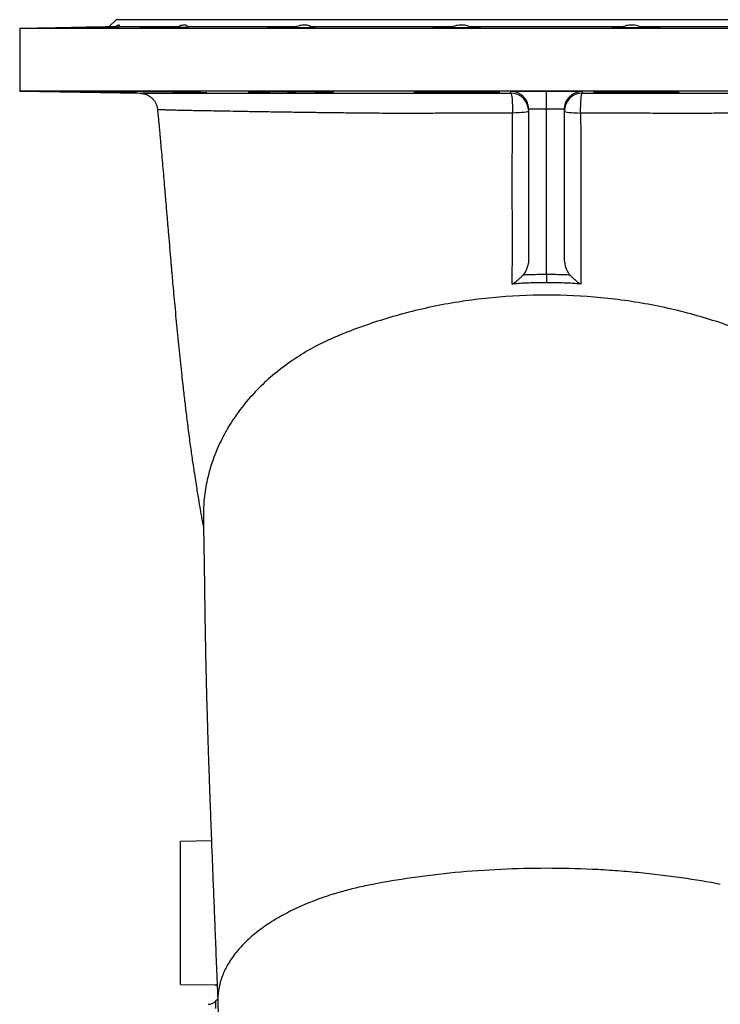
# Model space of a CAD drawing. Header units: millimetres. Extents: x 896 to 16363, y 4675 to 12925.
# Tile 4 of 11: x 1446 to 3407, y 10170 to 12925. Entities that reach past the tile are written whole.
import ezdxf

# ---------------------------------------------------------------- set-up
doc = ezdxf.new("R2010")
doc.units = ezdxf.units.MM
doc.header["$LTSCALE"] = 5

msp = doc.modelspace()

# ---------------------------------------------------------------- linework, layer by layer
at = {"color": 7, "linetype": 'Continuous', "lineweight": 25}
for p, q in [((1715.8, 12925.2), (1695.8, 12905.2)), ((2920.8, 12925.2), (1715.8, 12925.2)), ((4125.8, 12925.2), (2920.8, 12925.2)), ((1695.8, 12905.2), (1445.8, 12900.8)), ((1445.8, 12900.8), (1445.8, 12725.2)), ((2920.8, 12900.8), (1445.8, 12900.8)), ((1714.8, 12905.2), (1695.8, 12905.2)), ((1888.7, 12905.2), (1724.5, 12905.2)), ((1917.6, 12905.1), (1916.3, 12905.2)), ((2219.7, 12905.2), (1916.3, 12905.2)), ((2657.5, 12905.2), (2261.1, 12905.2)), ((3135.4, 12905.2), (2706.3, 12905.2)), ((4395.8, 12900.8), (2920.8, 12900.8)), ((3580.6, 12905.2), (3184.2, 12905.2)), ((1445.8, 12725.2), (1783.8, 12719.3)), ((2920.8, 12725.2), (1445.8, 12725.2)), ((1783.8, 12719.3), (1783.2, 12719.3)), ((4395.8, 12725.2), (2920.8, 12725.2)), ((2870.8, 12257.5), (2870.8, 12674.1)), ((2920.8, 12212.8), (2920.8, 12675)), ((2970.8, 12257.5), (2970.8, 12674.1)), ((1982.7, 10627.5), (1895.8, 10625.9)), ((1895.8, 10225.9), (1895.8, 10625.9)), ((1895.8, 10225.9), (1992, 10224.3)), ((1992, 10224.3), (1992, 10224.3)), ((2000.2, 10184.7), (1994.4, 10178.9))]:
    msp.add_line(p, q, dxfattribs=at)
at = {"color": 8, "linetype": 'Continuous', "lineweight": 25}
for p, q in [((1992, 10224.5), (1998.6, 10225)), ((1994.4, 10178.9), (1994.4, 10158.5))]:
    msp.add_line(p, q, dxfattribs=at)
at = {"color": 7, "linetype": 'Continuous', "lineweight": 25, "flags": 128}
for points in [[(2820.9, 12719.7), (2820.9, 12721.4), (2820.9, 12725)], [(2820.9, 12719.7), (2821.9, 12718.4), (2822.8, 12715), (2823.6, 12709.7), (2824.3, 12702.6), (2824.9, 12694.1), (2825.3, 12684.6), (2825.5, 12674.4), (2825.5, 12664)], [(3016.2, 12664), (3016.2, 12674.4), (3016.4, 12684.6), (3016.8, 12694.1), (3017.3, 12702.6), (3018.1, 12709.7), (3018.9, 12715), (3019.8, 12718.4), (3020.8, 12719.7)], [(3020.8, 12725), (3020.8, 12723.3), (3020.8, 12719.7)], [(2870.8, 12669.7), (2870, 12668.6), (2867.5, 12667.6), (2863.4, 12666.7), (2857.8, 12665.8), (2851, 12665.1), (2843.1, 12664.5), (2834.5, 12664.2), (2825.5, 12664)], [(2970.8, 12669.7), (2971.7, 12668.6), (2974.2, 12667.6), (2978.3, 12666.7), (2983.9, 12665.8), (2990.7, 12665.1), (2998.5, 12664.5), (3007.1, 12664.2), (3016.2, 12664)]]:
    msp.add_lwpolyline(points, dxfattribs=at)
at = {"color": 7, "linetype": 'Continuous', "lineweight": 25}
for centre, radius, start, end in [((2820.8, 12669.7), 50, 0.0044, 89.9182), ((3020.8, 12669.7), 50, 90.0818, 179.9956), ((1973.2, 10200.1), 30, 271, 315)]:
    msp.add_arc(centre, radius, start, end, dxfattribs=at)
for points, knots in [([(1714.8, 12905.2), (1712.6, 12905.2), (1708.2, 12905.1), (1699.7, 12905), (1690.2, 12904.8), (1679.7, 12904.7), (1668.6, 12904.5), (1657.2, 12904.3), (1645.8, 12904.1), (1634.8, 12903.9), (1624.5, 12903.7), (1615, 12903.5), (1606.9, 12903.4), (1600.1, 12903.2), (1595.1, 12903.1), (1591.6, 12903), (1591, 12903), (1590.6, 12903)], [0, 0, 0, 0, 0.066282, 0.132565, 0.19928, 0.265996, 0.33272, 0.399443, 0.466175, 0.532907, 0.599642, 0.666377, 0.733108, 0.79984, 0.866563, 0.933286, 1, 1, 1, 1]), ([(1590.8, 12903), (1590.8, 12902.9), (1590.9, 12902.9), (1593.3, 12902.9), (1597.5, 12903), (1603.5, 12903), (1611, 12903.1), (1619.9, 12903.2), (1629.8, 12903.4), (1640.6, 12903.6), (1651.8, 12903.7), (1663.2, 12903.9), (1674.5, 12904.1), (1685.3, 12904.3), (1695.4, 12904.5), (1704.3, 12904.7), (1712, 12904.9), (1718.1, 12905), (1722.3, 12905.1), (1723.8, 12905.2), (1724.5, 12905.2)], [0, 0, 0, 0, 0.043557, 0.10052, 0.157482, 0.214443, 0.271405, 0.32837, 0.385335, 0.442306, 0.499279, 0.556259, 0.613239, 0.670224, 0.727209, 0.784194, 0.84118, 0.89816, 0.95514, 1, 1, 1, 1]), ([(1724.5, 12905.2), (1725.1, 12906.9), (1726.3, 12910.3), (1723.2, 12910.5), (1718.4, 12907.8), (1715.3, 12905.6), (1714.8, 12905.2)], [0, 0, 0, 0, 0.317764, 0.6368, 0.939006, 1, 1, 1, 1]), ([(1782.9, 12903.1), (1782.9, 12903.1), (1782.6, 12903.1), (1783.8, 12903), (1786.7, 12903), (1791.5, 12902.9), (1798, 12902.9), (1806, 12903), (1815.3, 12903), (1825.5, 12903.1), (1836.5, 12903.2), (1847.8, 12903.4), (1859.2, 12903.6), (1870.4, 12903.7), (1881, 12903.9), (1890.7, 12904.1), (1899.3, 12904.3), (1906.5, 12904.5), (1912.1, 12904.7), (1915.8, 12904.9), (1917.7, 12905), (1917.6, 12905.1), (1917.6, 12905.1)], [0, 0, 0, 0, 0.004944, 0.058641, 0.11233, 0.16602, 0.219705, 0.273389, 0.327072, 0.380756, 0.434443, 0.488129, 0.541823, 0.595516, 0.649217, 0.702918, 0.756624, 0.81033, 0.864036, 0.917742, 0.971443, 1, 1, 1, 1]), ([(1888.7, 12905.2), (1885.5, 12905.2), (1879.1, 12905.1), (1868.3, 12905), (1857.1, 12904.8), (1845.7, 12904.7), (1834.4, 12904.5), (1823.6, 12904.3), (1813.5, 12904.1), (1804.4, 12903.9), (1796.7, 12903.7), (1790.5, 12903.5), (1785.9, 12903.4), (1784.4, 12903.3), (1783.6, 12903.2)], [0, 0, 0, 0, 0.08287, 0.16574, 0.24915, 0.332562, 0.415983, 0.499404, 0.582835, 0.666267, 0.749703, 0.833138, 0.916569, 1, 1, 1, 1]), ([(1916.3, 12905.2), (1914.9, 12906.9), (1912, 12910.3), (1902.8, 12910.5), (1894.3, 12907.8), (1889.5, 12905.6), (1888.7, 12905.2)], [0, 0, 0, 0, 0.317764, 0.636801, 0.939007, 1, 1, 1, 1]), ([(2138.3, 12903.4), (2138.2, 12903.4), (2138, 12903.3), (2139.7, 12903.2), (2143.3, 12903.1), (2148.7, 12903), (2155.7, 12903), (2164.1, 12902.9), (2173.8, 12902.9), (2184.3, 12903), (2195.4, 12903), (2206.8, 12903.1), (2218.1, 12903.2), (2229.2, 12903.4), (2239.5, 12903.6), (2248.9, 12903.7), (2257, 12903.9), (2263.7, 12904.1), (2268.7, 12904.3), (2271.9, 12904.5), (2273.2, 12904.7), (2272.9, 12904.7), (2272.9, 12904.7)], [0, 0, 0, 0, 0.022549, 0.076254, 0.129951, 0.183649, 0.237339, 0.291029, 0.344714, 0.398399, 0.452083, 0.505767, 0.559455, 0.613142, 0.666836, 0.72053, 0.774232, 0.827933, 0.88164, 0.935346, 0.989053, 1, 1, 1, 1]), ([(2219.7, 12905.2), (2216, 12905.2), (2208.6, 12905.1), (2197.2, 12905), (2186, 12904.8), (2175.4, 12904.7), (2165.6, 12904.5), (2157, 12904.3), (2149.7, 12904.1), (2144.1, 12903.9), (2140, 12903.7), (2138.9, 12903.6), (2138.4, 12903.5)], [0, 0, 0, 0, 0.099467, 0.198934, 0.29905, 0.399168, 0.499296, 0.599425, 0.699567, 0.799708, 0.899854, 1, 1, 1, 1]), ([(2261.1, 12905.2), (2257.8, 12906.9), (2251.2, 12910.3), (2237.4, 12910.5), (2226.4, 12907.8), (2220.7, 12905.6), (2219.7, 12905.2)], [0, 0, 0, 0, 0.317765, 0.6368, 0.939007, 1, 1, 1, 1]), ([(2272.4, 12904.9), (2271.7, 12904.9), (2270.3, 12905), (2266.3, 12905.1), (2262.7, 12905.2), (2261.1, 12905.2)], [0, 0, 0, 0, 0.358769, 0.717542, 1, 1, 1, 1]), ([(2657.5, 12905.2), (2653.7, 12905.2), (2646.3, 12905.1), (2635.9, 12905), (2626.5, 12904.8), (2618.3, 12904.7), (2611.6, 12904.5), (2606.6, 12904.3), (2603.2, 12904.1), (2602.5, 12904), (2602.2, 12903.9)], [0, 0, 0, 0, 0.127049, 0.251733, 0.376418, 0.50112, 0.625823, 0.750545, 0.875267, 1, 1, 1, 1]), ([(2602.3, 12903.8), (2602.4, 12903.8), (2602.5, 12903.7), (2604.9, 12903.5), (2609.1, 12903.4), (2615.2, 12903.2), (2622.7, 12903.1), (2631.6, 12903), (2641.6, 12903), (2652.3, 12902.9), (2663.6, 12902.9), (2675, 12903), (2686.3, 12903), (2697.1, 12903.1), (2707.1, 12903.3), (2716.1, 12903.4), (2723.7, 12903.6), (2729.8, 12903.7), (2734.2, 12903.9), (2736.8, 12904.1), (2737, 12904.2), (2737, 12904.3)], [0, 0, 0, 0, 0.041863, 0.095567, 0.149271, 0.20297, 0.256669, 0.310361, 0.364052, 0.417737, 0.471422, 0.525103, 0.578785, 0.632467, 0.68615, 0.739839, 0.793527, 0.847222, 0.900918, 0.95462, 1, 1, 1, 1]), ([(2706.3, 12905.2), (2701.7, 12906.9), (2692.4, 12910.3), (2676, 12910.5), (2664.3, 12907.8), (2658.5, 12905.6), (2657.5, 12905.2)], [0, 0, 0, 0, 0.317764, 0.6368004, 0.9390067, 1, 1, 1, 1]), ([(2737.1, 12904.3), (2736.8, 12904.4), (2736.3, 12904.5), (2733, 12904.7), (2728.1, 12904.9), (2719.9, 12905.1), (2711.6, 12905.1), (2706.3, 12905.2)], [0, 0, 0, 0, 0.173892, 0.347784, 0.521668, 0.695551, 1, 1, 1, 1]), ([(3104.6, 12904.3), (3104.6, 12904.3), (3104.2, 12904.2), (3105.5, 12904.1), (3108.3, 12903.9), (3113.1, 12903.7), (3119.6, 12903.5), (3127.6, 12903.4), (3136.8, 12903.2), (3147, 12903.1), (3158, 12903), (3169.3, 12903), (3180.7, 12902.9), (3191.9, 12902.9), (3202.5, 12903), (3212.2, 12903), (3220.8, 12903.1), (3228, 12903.2), (3233.7, 12903.4), (3237.5, 12903.6), (3239.4, 12903.7), (3239.3, 12903.8), (3239.3, 12903.8)], [0, 0, 0, 0, 0.004039, 0.057743, 0.111448, 0.165154, 0.21886, 0.272564, 0.326267, 0.379964, 0.433661, 0.487351, 0.54104, 0.594724, 0.648409, 0.702092, 0.755775, 0.809462, 0.863148, 0.916841, 0.970535, 1, 1, 1, 1]), ([(3135.4, 12905.2), (3132.3, 12905.2), (3126.2, 12905.1), (3118.5, 12905), (3112.3, 12904.8), (3107.7, 12904.7), (3106.1, 12904.5), (3105.3, 12904.5)], [0, 0, 0, 0, 0.1992138, 0.3984276, 0.5989436, 0.7994599, 1, 1, 1, 1]), ([(3184.2, 12905.2), (3178.9, 12906.9), (3168.4, 12910.3), (3151.9, 12910.5), (3141.2, 12907.8), (3136.2, 12905.6), (3135.4, 12905.2)], [0, 0, 0, 0, 0.317764, 0.6368, 0.939006, 1, 1, 1, 1]), ([(3239.3, 12903.9), (3238.8, 12904), (3237.9, 12904.1), (3234.1, 12904.3), (3228.7, 12904.5), (3221.6, 12904.7), (3213.1, 12904.9), (3203.5, 12905), (3193.7, 12905.1), (3187.1, 12905.2), (3184.2, 12905.2)], [0, 0, 0, 0, 0.128408, 0.256828, 0.385248, 0.513668, 0.642089, 0.770497, 0.898905, 1, 1, 1, 1]), ([(1777.7, 12719.9), (1777.8, 12719.9), (1778.2, 12719.9), (1775.4, 12720), (1769.4, 12720.2), (1760, 12720.4), (1747.7, 12720.7), (1732.9, 12721), (1715.9, 12721.4), (1697.4, 12721.7), (1677.7, 12722.1), (1657.4, 12722.4), (1637.2, 12722.8), (1617.5, 12723.1), (1599.1, 12723.3), (1582.2, 12723.6), (1567.6, 12723.8), (1555.5, 12723.9), (1546.3, 12724), (1540.5, 12724), (1537.9, 12724), (1538.3, 12724), (1538.4, 12724)], [0, 0, 0, 0, 0.018492, 0.072174, 0.125857, 0.17954, 0.233231, 0.286922, 0.340621, 0.394321, 0.448027, 0.501733, 0.555441, 0.609147, 0.66285, 0.716553, 0.770249, 0.823946, 0.877635, 0.931324, 0.98501, 1, 1, 1, 1]), ([(1969.9, 12720.2), (1970, 12720.2), (1970.4, 12720.3), (1967.7, 12720.5), (1961.6, 12720.8), (1952.2, 12721.2), (1939.9, 12721.5), (1925.2, 12721.9), (1908.2, 12722.2), (1889.6, 12722.5), (1869.9, 12722.9), (1849.7, 12723.2), (1829.4, 12723.4), (1809.8, 12723.6), (1791.3, 12723.8), (1774.5, 12723.9), (1759.8, 12724), (1747.7, 12724), (1738.5, 12724), (1732.7, 12723.9), (1730.1, 12723.8), (1730.6, 12723.7), (1730.7, 12723.7)], [0, 0, 0, 0, 0.018433, 0.072117, 0.125809, 0.179502, 0.233203, 0.286904, 0.340611, 0.394317, 0.448024, 0.501731, 0.555433, 0.609135, 0.66283, 0.716525, 0.770214, 0.823902, 0.877587, 0.931272, 0.984957, 1, 1, 1, 1]), ([(1784.1, 12719.4), (1784.3, 12719.4), (1784.9, 12719.4), (1789.5, 12719.4), (1797.9, 12719.4), (1810, 12719.5), (1825.5, 12719.5), (1844.4, 12719.5), (1866.8, 12719.6), (1892.8, 12719.6), (1922.4, 12719.6), (1955.6, 12719.6), (1992.3, 12719.6), (2032.4, 12719.6), (2076, 12719.6), (2123, 12719.6), (2173.2, 12719.6), (2224.9, 12719.6), (2277.4, 12719.6), (2330.6, 12719.6), (2386, 12719.6), (2443.6, 12719.6), (2503.3, 12719.6), (2564.4, 12719.6), (2626.6, 12719.6), (2690.3, 12719.6), (2755.1, 12719.6), (2799, 12719.7), (2820.9, 12719.7)], [0, 0, 0, 0, 0.010138, 0.048273, 0.086436, 0.12457, 0.162682, 0.200825, 0.238936, 0.278219, 0.317536, 0.35682, 0.397128, 0.437471, 0.47778, 0.519413, 0.561083, 0.602716, 0.641334, 0.679981, 0.718599, 0.758308, 0.798052, 0.837777, 0.878085, 0.918389, 0.959196, 1, 1, 1, 1]), ([(1785, 12719.2), (1785.2, 12719.2), (1785.6, 12719.2), (1787.3, 12719.1), (1789.8, 12718.7), (1793.4, 12718.1), (1798, 12716.8), (1803.6, 12714.5), (1809.6, 12711.2), (1815.4, 12706.8), (1820.6, 12701.3), (1825.2, 12694.8), (1828.8, 12687.4), (1831, 12680.4), (1831.4, 12675.8), (1831.6, 12674.1)], [0, 0, 0, 0, 0.0468014, 0.0871838, 0.1254825, 0.1746442, 0.2378989, 0.31862, 0.4141957, 0.505556, 0.6064608, 0.7120768, 0.8204601, 0.930376, 1, 1, 1, 1]), ([(2290.4, 12719.9), (2294.9, 12719.9), (2304, 12720), (2314.2, 12720.1), (2321.4, 12720.4), (2325.4, 12720.6), (2325.9, 12720.9), (2323, 12721.3), (2316.8, 12721.6), (2307.5, 12722), (2295.2, 12722.3), (2280.4, 12722.7), (2263.4, 12723), (2244.8, 12723.3), (2225.1, 12723.5), (2204.9, 12723.7), (2184.7, 12723.9), (2165, 12724), (2146.5, 12724), (2129.7, 12724), (2115.1, 12724), (2103, 12723.9), (2093.8, 12723.7), (2087.9, 12723.5), (2085.3, 12723.3), (2085.8, 12723.2), (2085.9, 12723.1)], [0, 0, 0, 0, 0.042949, 0.085898, 0.128847, 0.171796, 0.21475, 0.257704, 0.300665, 0.343626, 0.386591, 0.429555, 0.472519, 0.515483, 0.558443, 0.601402, 0.644356, 0.68731, 0.730259, 0.773209, 0.816155, 0.859102, 0.902049, 0.944997, 0.987948, 1, 1, 1, 1]), ([(2086.4, 12722.9), (2087.6, 12722.8), (2089.9, 12722.6), (2097.5, 12722.3), (2107.9, 12721.9), (2121.2, 12721.6), (2136.9, 12721.2), (2154.5, 12720.9), (2173.6, 12720.6), (2193.5, 12720.3), (2213.8, 12720.1), (2233.9, 12720), (2253.1, 12719.9), (2272.7, 12719.8), (2284.1, 12719.9), (2290.4, 12719.9)], [0, 0, 0, 0, 0.075486, 0.150973, 0.226468, 0.301964, 0.377464, 0.452964, 0.528462, 0.60396, 0.679448, 0.754937, 0.830412, 0.905887, 1, 1, 1, 1]), ([(2754.5, 12720.2), (2760.1, 12720.3), (2765.1, 12720.4), (2771.6, 12720.5), (2773.6, 12720.6), (2777.3, 12720.7), (2779, 12720.8), (2783.5, 12721), (2785.8, 12721.1), (2787.7, 12721.2), (2788.1, 12721.3), (2788.6, 12721.3), (2788.9, 12721.4), (2789.5, 12721.5), (2789.7, 12721.5), (2789.7, 12721.7), (2788.9, 12721.9), (2787, 12722.1), (2786.6, 12722.1), (2785.6, 12722.2), (2785.1, 12722.2), (2783.4, 12722.3), (2780.7, 12722.4), (2777.4, 12722.6), (2774.6, 12722.6), (2773.6, 12722.7), (2771.6, 12722.7), (2770.6, 12722.8), (2765.1, 12722.9), (2760.1, 12723), (2751.8, 12723.2), (2748.9, 12723.3), (2744.3, 12723.3), (2742.8, 12723.4), (2739.6, 12723.4), (2738, 12723.4), (2729.8, 12723.5), (2723, 12723.6), (2712.1, 12723.7), (2708.3, 12723.8), (2700.8, 12723.8), (2697, 12723.8), (2685.5, 12723.9), (2677.7, 12724), (2665.8, 12724), (2661.9, 12724), (2654.1, 12724), (2650.2, 12724), (2642.5, 12724), (2638.7, 12724), (2631.2, 12724), (2627.4, 12724), (2616.5, 12724), (2609.6, 12723.9), (2599.8, 12723.8), (2596.7, 12723.8), (2590.5, 12723.8), (2587.6, 12723.7), (2579.3, 12723.6), (2574.3, 12723.5), (2567.8, 12723.4), (2565.7, 12723.4), (2562, 12723.3), (2560.3, 12723.2), (2557.3, 12723.1), (2556, 12723), (2554.3, 12723), (2553.8, 12722.9), (2552.8, 12722.9), (2552.4, 12722.8), (2550.4, 12722.7), (2549.7, 12722.6), (2549.7, 12722.4), (2549.8, 12722.3), (2550.4, 12722.2), (2550.7, 12722.2), (2551.2, 12722.1), (2551.6, 12722.1), (2553.5, 12721.9), (2555.7, 12721.8), (2559.5, 12721.6), (2560.3, 12721.5), (2562, 12721.5), (2562.9, 12721.4), (2565.6, 12721.3), (2567.7, 12721.3), (2574.2, 12721.1), (2579.1, 12721), (2586.1, 12720.8), (2587.5, 12720.8), (2590.4, 12720.7), (2591.9, 12720.7), (2596.5, 12720.6), (2599.6, 12720.5), (2606.1, 12720.4), (2609.5, 12720.4), (2616.4, 12720.3), (2620, 12720.3), (2630.9, 12720.1), (2638.4, 12720.1), (2649.9, 12720), (2653.8, 12720), (2661.7, 12719.9), (2665.6, 12719.9), (2677.4, 12719.8), (2685.2, 12719.8), (2696.7, 12719.8), (2700.6, 12719.8), (2708.1, 12719.8), (2711.8, 12719.9), (2719, 12719.9), (2722.6, 12719.9), (2729.5, 12719.9), (2732.9, 12720), (2742.8, 12720.1), (2748.9, 12720.1), (2754.5, 12720.2)], [0, 0, 0, 0, 0.03125, 0.03125, 0.046875, 0.046875, 0.0625, 0.0625, 0.09375, 0.09375, 0.101562, 0.101562, 0.109375, 0.109375, 0.125, 0.125, 0.15625, 0.15625, 0.164063, 0.164063, 0.171875, 0.171875, 0.1875, 0.203125, 0.203125, 0.210938, 0.210938, 0.21875, 0.21875, 0.25, 0.25, 0.265625, 0.265625, 0.273438, 0.273438, 0.28125, 0.28125, 0.3125, 0.3125, 0.328125, 0.328125, 0.34375, 0.34375, 0.375, 0.375, 0.390625, 0.390625, 0.40625, 0.40625, 0.421875, 0.421875, 0.4375, 0.4375, 0.46875, 0.46875, 0.484375, 0.484375, 0.5, 0.5, 0.53125, 0.53125, 0.546875, 0.546875, 0.5625, 0.5625, 0.578125, 0.578125, 0.585937, 0.585937, 0.59375, 0.59375, 0.625, 0.625, 0.640625, 0.640625, 0.648437, 0.648437, 0.65625, 0.65625, 0.6875, 0.6875, 0.695312, 0.695312, 0.703125, 0.703125, 0.71875, 0.71875, 0.75, 0.75, 0.757812, 0.757812, 0.765625, 0.765625, 0.78125, 0.78125, 0.796875, 0.796875, 0.8125, 0.8125, 0.84375, 0.84375, 0.859375, 0.859375, 0.875, 0.875, 0.90625, 0.90625, 0.921875, 0.921875, 0.9375, 0.9375, 0.953125, 0.953125, 0.96875, 0.96875, 1, 1, 1, 1]), ([(2820.9, 12725), (2845.6, 12725), (2878.9, 12725), (2912.2, 12725), (2920.8, 12725)], [0, 0, 0, 0, 0.7412718, 1, 1, 1, 1]), ([(2870.8, 12675), (2870.4, 12679.5), (2869.5, 12688.5), (2864.6, 12699.1), (2859.1, 12706.8), (2852.9, 12713.2), (2845.1, 12718.7), (2834.3, 12723.5), (2826, 12724.9), (2820.9, 12725), (2820.9, 12725)], [0, 0, 0, 0, 0.1439537, 0.2871964, 0.3891367, 0.4912228, 0.6315322, 0.7720161, 0.9989352, 1, 1, 1, 1]), ([(2920.8, 12725), (2937.5, 12725), (2970.8, 12725), (3004.1, 12725), (3020.8, 12725)], [0, 0, 0, 0, 0.500222, 1, 1, 1, 1]), ([(2920.8, 12675), (2920.8, 12680.6), (2920.8, 12691.8), (2920.8, 12706.8), (2920.8, 12718.2), (2920.8, 12723.8), (2920.8, 12724.9), (2920.8, 12725), (2920.8, 12725)], [0, 0, 0, 0, 0.217054, 0.434108, 0.651179, 0.868281, 0.993081, 1, 1, 1, 1]), ([(2970.8, 12675), (2971.3, 12679.5), (2972.2, 12688.5), (2977.1, 12699.1), (2982.5, 12706.8), (2988.8, 12713.2), (2996.5, 12718.7), (3007.4, 12723.5), (3015.7, 12724.9), (3020.8, 12725), (3020.8, 12725)], [0, 0, 0, 0, 0.1439537, 0.2871964, 0.3891367, 0.4912228, 0.6315322, 0.7720161, 0.9989352, 1, 1, 1, 1]), ([(3020.8, 12719.7), (3047.6, 12719.7), (3101.2, 12719.6), (3180.9, 12719.6), (3259.8, 12719.6), (3331.2, 12719.6), (3394.7, 12719.6), (3450.4, 12719.6), (3505.1, 12719.6), (3558.5, 12719.6), (3610.5, 12719.6), (3659.6, 12719.6), (3705.7, 12719.6), (3748.8, 12719.6), (3790, 12719.6), (3829.1, 12719.6), (3865.7, 12719.6), (3899.2, 12719.6), (3929.4, 12719.6), (3956.5, 12719.6), (3980.7, 12719.6), (4002, 12719.5), (4020.1, 12719.5), (4034.8, 12719.5), (4046, 12719.4), (4053.7, 12719.4), (4057.6, 12719.4), (4058, 12719.4), (4058, 12719.4)], [0, 0, 0, 0, 0.049478, 0.098962, 0.149397, 0.199841, 0.237495, 0.275177, 0.312831, 0.351549, 0.390296, 0.429014, 0.465854, 0.50272, 0.539559, 0.577415, 0.6153, 0.653154, 0.689969, 0.726813, 0.763627, 0.801512, 0.839429, 0.877315, 0.914825, 0.952336, 0.990311, 1, 1, 1, 1]), ([(3256.8, 12720.8), (3261.4, 12720.9), (3270.4, 12721.1), (3280.7, 12721.5), (3287.9, 12721.8), (3291.9, 12722.2), (3292.4, 12722.5), (3289.5, 12722.9), (3283.3, 12723.2), (3273.9, 12723.4), (3261.6, 12723.6), (3246.9, 12723.8), (3229.9, 12723.9), (3211.3, 12724), (3191.6, 12724), (3171.4, 12724), (3151.2, 12723.9), (3131.5, 12723.8), (3113, 12723.6), (3096.2, 12723.3), (3081.6, 12723.1), (3069.4, 12722.7), (3060.3, 12722.4), (3054.2, 12722.1), (3051.6, 12721.7), (3052.3, 12721.4), (3056.5, 12721), (3063.9, 12720.7), (3074.4, 12720.4), (3087.7, 12720.2), (3103.3, 12720), (3120.9, 12719.9), (3140, 12719.8), (3160, 12719.8), (3180.3, 12719.9), (3200.4, 12720), (3219.6, 12720.2), (3239.2, 12720.5), (3250.5, 12720.7), (3256.8, 12720.8)], [0, 0, 0, 0, 0.026853, 0.053705, 0.080558, 0.107411, 0.134264, 0.161118, 0.18797, 0.214823, 0.241672, 0.268521, 0.295367, 0.322212, 0.349056, 0.375899, 0.402741, 0.429583, 0.456426, 0.483269, 0.510115, 0.536962, 0.563811, 0.590661, 0.617514, 0.644366, 0.67122, 0.698073, 0.724925, 0.751777, 0.778625, 0.805473, 0.832316, 0.859159, 0.886, 0.912841, 0.939682, 0.966524, 1, 1, 1, 1]), ([(1831.7, 12674.1), (1832, 12671.3), (1832.8, 12662.4), (1834.1, 12649.1), (1835.3, 12635.6), (1836.4, 12624.2), (1837.5, 12611.7), (1839, 12595.3), (1841.9, 12563), (1846.1, 12515.7), (1850.3, 12467.1), (1853.4, 12430.2), (1855.4, 12406.8), (1857.2, 12386.2), (1858.6, 12368.9), (1859.8, 12354.9), (1860.7, 12344.1), (1861.6, 12334.3), (1862.6, 12322.2), (1864, 12305.6), (1865.7, 12285.8), (1867.3, 12266.5), (1868.8, 12250), (1869.9, 12237), (1870.9, 12225.8), (1871.8, 12214.7), (1873.3, 12197.5), (1875.5, 12172.9), (1878.4, 12141), (1881.7, 12106.1), (1885.1, 12070.1), (1888.7, 12033.9), (1892.3, 11998.1), (1895.9, 11963.3), (1899.3, 11931.7), (1902.3, 11904), (1905, 11880.2), (1907.5, 11859), (1909.9, 11838.5), (1912.5, 11816.9), (1915.4, 11793.6), (1918.5, 11769.5), (1921.6, 11746), (1924.7, 11723.7), (1927.7, 11702.9), (1930.7, 11682.3), (1934.1, 11659.8), (1937.7, 11636.5), (1941.3, 11613.8), (1944.6, 11593.5), (1947.7, 11574.3), (1950.4, 11558.8), (1952.4, 11547.1), (1953.9, 11538.4), (1955.4, 11530.2), (1957, 11521.8), (1958.6, 11513.7), (1959.9, 11508), (1960.3, 11505.9), (1960.4, 11505.7)], [0, 0, 0, 0, 0.005549, 0.017838, 0.026882, 0.032705, 0.040709, 0.051798, 0.065677, 0.105345, 0.146879, 0.163996, 0.18038, 0.194513, 0.206407, 0.216085, 0.223445, 0.228785, 0.236322, 0.248315, 0.263173, 0.277262, 0.288798, 0.297794, 0.304706, 0.312374, 0.321289, 0.340862, 0.364578, 0.389953, 0.417243, 0.444745, 0.472611, 0.500983, 0.528377, 0.55128, 0.572164, 0.590926, 0.608404, 0.628123, 0.650505, 0.674019, 0.698106, 0.720571, 0.74233, 0.764408, 0.788855, 0.819151, 0.84773, 0.87354, 0.897916, 0.92143, 0.931086, 0.940773, 0.952195, 0.965853, 0.981516, 0.997777, 1, 1, 1, 1]), ([(2920.8, 12675), (2912.5, 12675), (2895.8, 12675), (2879.2, 12675), (2870.8, 12675), (2870.8, 12675)], [0, 0, 0, 0, 0.499936, 0.999863, 1, 1, 1, 1]), ([(2970.8, 12675), (2970.8, 12675), (2962.5, 12675), (2945.8, 12675), (2929.2, 12675), (2920.8, 12675)], [0, 0, 0, 0, 0.000137, 0.500064, 1, 1, 1, 1]), ([(2824.8, 12185.5), (2824.8, 12200.5), (2824.9, 12215.9), (2825.1, 12247.6), (2825.2, 12263.8), (2825.2, 12297.5), (2825.3, 12314.9), (2825.2, 12351.2), (2825.2, 12370.1), (2825, 12395.1), (2825, 12400.2), (2825, 12410.4), (2825, 12415.6), (2824.9, 12431.3), (2824.8, 12442), (2824.8, 12458.4), (2824.8, 12463.9), (2824.8, 12475), (2824.8, 12480.6), (2824.8, 12497.5), (2824.8, 12508.9), (2825, 12543.5), (2825.1, 12567), (2825.3, 12614.9), (2825.4, 12639.3), (2825.5, 12664)], [0, 0, 0, 0, 0.125, 0.125, 0.25, 0.25, 0.375, 0.375, 0.5, 0.5, 0.53125, 0.53125, 0.5625, 0.5625, 0.625, 0.625, 0.65625, 0.65625, 0.6875, 0.6875, 0.75, 0.75, 0.875, 0.875, 1, 1, 1, 1]), ([(3016.2, 12664), (3016.2, 12651.6), (3016.3, 12639.3), (3016.4, 12614.9), (3016.4, 12602.8), (3016.6, 12566.8), (3016.7, 12543.2), (3016.8, 12508.6), (3016.9, 12497.2), (3016.9, 12480.3), (3016.9, 12474.7), (3016.9, 12463.6), (3016.9, 12458), (3016.8, 12441.6), (3016.8, 12431), (3016.7, 12415.3), (3016.7, 12410.1), (3016.7, 12399.9), (3016.6, 12394.8), (3016.5, 12369.8), (3016.5, 12350.9), (3016.4, 12314.7), (3016.4, 12297.3), (3016.5, 12263.7), (3016.6, 12247.5), (3016.7, 12223.8), (3016.8, 12216), (3016.8, 12200.6), (3016.9, 12193), (3016.9, 12185.5)], [0, 0, 0, 0, 0.0625, 0.0625, 0.125, 0.125, 0.25, 0.25, 0.3125, 0.3125, 0.34375, 0.34375, 0.375, 0.375, 0.4375, 0.4375, 0.46875, 0.46875, 0.5, 0.5, 0.625, 0.625, 0.75, 0.75, 0.875, 0.875, 0.9375, 0.9375, 1, 1, 1, 1]), ([(2870.8, 12257.5), (2870.7, 12253.3), (2870.3, 12244.8), (2867.4, 12233.1), (2863, 12222.5), (2858.8, 12215.7), (2856, 12212.2), (2855.4, 12211.5)], [0, 0, 0, 0, 0.253829, 0.514202, 0.727947, 0.947251, 1, 1, 1, 1]), ([(2986.3, 12211.5), (2984.5, 12213.9), (2978.8, 12221.4), (2972.4, 12237), (2971.4, 12250.4), (2970.8, 12257.5)], [0, 0, 0, 0, 0.183183, 0.569811, 1, 1, 1, 1]), ([(2824.8, 12185.5), (2824.8, 12185.5), (2827.7, 12187.1), (2833.4, 12190.8), (2841.4, 12197.2), (2848.9, 12204.1), (2853.2, 12209), (2855.4, 12211.5)], [0, 0, 0, 0, 0.002312, 0.26581, 0.534589, 0.764418, 1, 1, 1, 1]), ([(2855.4, 12211.5), (2860.4, 12211.8), (2882.2, 12212.8), (2904, 12212.8), (2920.8, 12212.8)], [0, 0, 0, 0, 0.2274308, 1, 1, 1, 1]), ([(2920.8, 12212.8), (2937.7, 12212.8), (2959.5, 12212.8), (2981.3, 12211.8), (2986.3, 12211.5)], [0, 0, 0, 0, 0.772569, 1, 1, 1, 1]), ([(2920.8, 12212.8), (2920.8, 12209.5), (2920.8, 12202.7), (2920.8, 12194.7), (2920.8, 12190.6), (2920.8, 12189.1), (2920.8, 12189)], [0, 0, 0, 0, 0.367616, 0.735231, 0.986677, 1, 1, 1, 1]), ([(2986.3, 12211.5), (2988.4, 12209.1), (2992.7, 12204.2), (3000, 12197.4), (3008.1, 12191), (3013.9, 12187.2), (3016.9, 12185.5), (3016.9, 12185.5)], [0, 0, 0, 0, 0.2260078, 0.4582376, 0.7250569, 0.9976875, 1, 1, 1, 1]), ([(2920.8, 12189), (2904.2, 12189), (2872.1, 12189.1), (2840.2, 12186.6), (2824.8, 12185.5)], [0, 0, 0, 0, 0.518593, 1, 1, 1, 1]), ([(3016.9, 12185.5), (3001.5, 12186.6), (2969.5, 12189.1), (2937.5, 12189), (2920.8, 12189)], [0, 0, 0, 0, 0.4814071, 1, 1, 1, 1]), ([(3500.9, 12042.2), (3480, 12050.8), (3436.9, 12067.3), (3346.2, 12097.2), (3225.3, 12127.5), (3073, 12149.9), (2971, 12154.7), (2870.7, 12154.7), (2768.7, 12149.9), (2616.4, 12127.5), (2495.5, 12097.2), (2404.8, 12067.3), (2361.7, 12050.8), (2340.8, 12042.2)], [0.4142951, 0.4142951, 0.4142951, 0.4142951, 0.4249967, 0.4356984, 0.4571018, 0.4785052, 0.4999086, 0.4999086, 0.521312, 0.5427154, 0.5641188, 0.5748205, 0.5855222, 0.5855222, 0.5855222, 0.5855222]), ([(2340.8, 12042.2), (2321.1, 12033.5), (2281.8, 12016.3), (2227.3, 11984.7), (2176.7, 11949.4), (2130.8, 11910.4), (2089.8, 11868.2), (2054, 11823.3), (2023.7, 11776), (1999, 11726.8), (1980.2, 11676.1), (1967.4, 11624.5), (1960.2, 11573.9), (1960.2, 11540.6), (1960.2, 11524.7)], [0, 0, 0, 0, 0.086115, 0.171832, 0.257147, 0.342066, 0.426586, 0.510712, 0.594442, 0.677781, 0.760726, 0.843283, 0.92545, 1, 1, 1, 1]), ([(1960, 11524.8), (1960.3, 11511.9), (1960.9, 11486.8), (1961.5, 11449.8), (1962.1, 11414.7), (1962.6, 11381.6), (1963, 11350.8), (1963.4, 11322.8), (1963.7, 11297.6), (1964, 11275.1), (1964.4, 11254.7), (1964.6, 11236.4), (1964.9, 11218.4), (1965.2, 11200.5), (1965.6, 11182.3), (1965.9, 11165.1), (1966.2, 11148.4), (1966.6, 11132.1), (1966.9, 11116.3), (1967.3, 11100.5), (1967.7, 11084.2), (1968.1, 11066.2), (1968.7, 11045.5), (1969.3, 11021.2), (1970.1, 10993.4), (1971, 10962.2), (1972.1, 10927.5), (1973.3, 10889.2), (1974.7, 10847), (1976.3, 10800.5), (1978.1, 10749.5), (1980.2, 10693.8), (1982.4, 10633.5), (1984.9, 10568.4), (1987.7, 10498.8), (1990.6, 10424.8), (1993.7, 10346.3), (1997.1, 10262.7), (1999.4, 10204.5), (2000.6, 10174.6)], [0, 0, 0, 0, 0.038747, 0.075431, 0.109704, 0.141354, 0.170254, 0.196414, 0.218664, 0.238668, 0.256518, 0.272304, 0.286114, 0.302516, 0.317098, 0.331093, 0.344554, 0.35753, 0.370062, 0.382183, 0.394612, 0.408192, 0.424288, 0.442915, 0.464045, 0.48762, 0.513095, 0.540872, 0.570973, 0.603367, 0.638662, 0.676289, 0.716251, 0.758535, 0.803123, 0.849112, 0.897124, 0.947305, 1, 1, 1, 1]), ([(3407.3, 10505.8), (3373.2, 10512.3), (3300.3, 10524.6), (3198.3, 10537), (3112.9, 10544.1), (3026.4, 10549.2), (2962.2, 10550.6), (2879.4, 10550.6), (2793.6, 10548.7), (2663.8, 10539.4), (2541.5, 10524.6), (2468.5, 10512.3), (2434.4, 10505.8)], [0.4946054, 0.4946054, 0.4946054, 0.4946054, 0.5112806, 0.5279559, 0.5362936, 0.5446312, 0.5613065, 0.5613065, 0.5780178, 0.5947291, 0.6114404, 0.6281517, 0.6281517, 0.6281517, 0.6281517]), ([(2434.4, 10505.8), (2420, 10502.8), (2391.3, 10497), (2350.3, 10486.5), (2304.9, 10472.8), (2256.4, 10455.2), (2206.5, 10432.9), (2161.5, 10408.4), (2121.7, 10381.9), (2087.1, 10353.6), (2057.9, 10323.8), (2034.3, 10292.5), (2016.5, 10260), (2005, 10226.5), (2000.2, 10198.2), (2000.7, 10181.2), (2000.9, 10175.7)], [0, 0, 0, 0, 0.056825, 0.112691, 0.167741, 0.249028, 0.329122, 0.408344, 0.486983, 0.565305, 0.64357, 0.722036, 0.800962, 0.88063, 0.961341, 1, 1, 1, 1]), ([(1991.9, 10224.3), (1992.9, 10224.3), (1994.8, 10224.3), (1997.5, 10223.7), (1998.6, 10223.4)], [0, 0, 0, 0, 0.5722641, 1, 1, 1, 1]), ([(2000.5, 10175.7), (2001.6, 10144), (2003.7, 10081.4), (2006.8, 9985.1), (2009.9, 9889), (2012.8, 9793.1), (2015.7, 9697.6), (2018.5, 9602.8), (2021.3, 9503.8), (2024.2, 9400.7), (2027.1, 9294), (2029.8, 9189), (2032.3, 9086), (2034.7, 8985), (2037.2, 8875.3), (2039.7, 8757.5), (2042.4, 8632.4), (2044.9, 8511.6), (2047.4, 8395.3), (2049.7, 8284.2), (2052, 8178.2), (2054.2, 8077.3), (2056.5, 7981), (2058.7, 7888.6), (2060.8, 7800.2), (2063, 7715.8), (2065.1, 7635.8), (2067.2, 7559.4), (2069.5, 7479.1), (2071.9, 7395.6), (2074.6, 7309.8), (2077.4, 7225.6), (2080.3, 7143.5), (2083.3, 7063.9), (2086.2, 6990.1), (2089.1, 6921.8), (2092, 6858.1), (2094.6, 6802.7), (2097.1, 6753.8), (2099.4, 6710.7), (2101.7, 6669.3), (2103.9, 6630.8), (2105.9, 6599.8), (2107.5, 6574.1), (2109, 6551.5), (2110.8, 6526.5), (2112.7, 6500.2), (2114.7, 6474.1), (2116.7, 6449), (2118.4, 6428.6), (2119.9, 6411.9), (2121, 6398.6), (2122.2, 6385.4), (2123.4, 6372.1), (2124.7, 6359.1), (2125.8, 6347.2), (2126.8, 6337.4), (2127.6, 6329.7), (2128.2, 6323.2), (2129, 6315.9), (2130, 6306.8), (2131.1, 6296.4), (2132.4, 6285.8), (2133.7, 6274.7), (2135.1, 6263.8), (2136.8, 6251.3), (2138.7, 6238.4), (2140.8, 6224.7), (2143.1, 6211.1), (2145.5, 6198.2), (2147.9, 6185.9), (2151.2, 6170), (2155.8, 6150.6), (2160.8, 6131.8), (2166, 6113.8), (2171.6, 6096.3), (2177.9, 6078.4), (2185.5, 6058.5), (2195.8, 6033.9), (2206.6, 6011.4), (2216.7, 5992.4), (2225.1, 5977.6), (2234.6, 5962), (2245.9, 5945), (2259.6, 5925.9), (2277.4, 5903.3), (2299.3, 5878.7), (2324.1, 5854.4), (2347.4, 5834.1), (2362.7, 5822.6), (2369.2, 5817.7)], [0, 0, 0, 0, 0.01955, 0.038775, 0.057688, 0.076256, 0.094475, 0.112359, 0.129921, 0.150012, 0.16968, 0.188927, 0.207752, 0.226151, 0.244127, 0.26762, 0.290362, 0.312364, 0.333642, 0.354212, 0.37374, 0.392615, 0.410849, 0.428449, 0.445716, 0.462322, 0.478262, 0.493685, 0.508769, 0.527947, 0.546486, 0.564395, 0.583989, 0.602784, 0.620787, 0.638006, 0.654463, 0.67073, 0.683039, 0.695407, 0.707837, 0.719788, 0.73075, 0.737096, 0.744479, 0.752906, 0.762207, 0.771523, 0.780741, 0.789863, 0.79496, 0.800101, 0.80529, 0.810527, 0.815811, 0.820832, 0.825111, 0.827941, 0.830372, 0.833282, 0.83694, 0.841351, 0.846085, 0.850224, 0.855425, 0.860046, 0.865655, 0.871634, 0.877249, 0.882424, 0.887091, 0.891913, 0.900581, 0.9083, 0.9132, 0.920162, 0.928241, 0.934292, 0.942624, 0.950665, 0.954971, 0.958794, 0.962383, 0.966398, 0.970927, 0.975996, 0.982755, 0.989348, 0.995453, 1, 1, 1, 1])]:
    msp.add_open_spline(points, degree=3, knots=knots, dxfattribs=at)
at = {"color": 8, "linetype": 'Continuous', "lineweight": 25}
for points, knots in [([(1783.2, 12719.3), (1783, 12719.3), (1782.4, 12719.3), (1783.4, 12719.3), (1784.1, 12719.4)], [0, 0, 0, 0, 0.290828, 1, 1, 1, 1]), ([(2825.5, 12664), (2804.7, 12663.9), (2763.2, 12663.9), (2701.4, 12663.6), (2640, 12663.4), (2580.4, 12663), (2522.6, 12662.9), (2466.9, 12663.1), (2412.1, 12663.5), (2358.4, 12664.1), (2306, 12664.7), (2255.3, 12665.3), (2206.5, 12666), (2159.9, 12666.7), (2115.3, 12667.4), (2072.9, 12668.1), (2033.2, 12668.8), (1997.6, 12669.4), (1966.2, 12670), (1938.6, 12670.5), (1913.7, 12671), (1891.9, 12671.4), (1873.2, 12671.9), (1858.1, 12672.3), (1846.6, 12672.8), (1838.3, 12673.2), (1833.4, 12673.6), (1831.3, 12673.9), (1831.8, 12674.1), (1831.9, 12674.1)], [0, 0, 0, 0, 0.039169, 0.07834, 0.118036, 0.157737, 0.195338, 0.232956, 0.270543, 0.309149, 0.347788, 0.386395, 0.425508, 0.464653, 0.503765, 0.544144, 0.584559, 0.624936, 0.661863, 0.69882, 0.735747, 0.773805, 0.811896, 0.849955, 0.885992, 0.922057, 0.958095, 0.995113, 1, 1, 1, 1]), ([(4009.8, 12674.1), (4009.6, 12674), (4009.4, 12673.7), (4005.1, 12673.3), (3997.7, 12672.9), (3986.9, 12672.5), (3973.2, 12672), (3956.5, 12671.6), (3936.6, 12671.1), (3913.4, 12670.7), (3887, 12670.2), (3857.8, 12669.7), (3826.1, 12669.1), (3792.2, 12668.5), (3755.4, 12667.9), (3715.8, 12667.3), (3673.5, 12666.6), (3629.1, 12665.9), (3582.7, 12665.3), (3534.5, 12664.7), (3484, 12664.1), (3431.3, 12663.5), (3376.7, 12663.1), (3315.2, 12662.6), (3247.1, 12662.9), (3171.8, 12663.6), (3094.8, 12663.8), (3042.4, 12663.9), (3016.2, 12664)], [0, 0, 0, 0, 0.03052, 0.067204, 0.104337, 0.14147, 0.177424, 0.213405, 0.249359, 0.286354, 0.323379, 0.360375, 0.396387, 0.432427, 0.46844, 0.50545, 0.542488, 0.579498, 0.616342, 0.653213, 0.690056, 0.727939, 0.765851, 0.803733, 0.852386, 0.901034, 0.95052, 1, 1, 1, 1])]:
    msp.add_open_spline(points, degree=3, knots=knots, dxfattribs=at)
at = {"color": 7, "linetype": 'Continuous', "lineweight": 25}
for points in [[(2870.8, 12675), (2870.8, 12674.7), (2870.8, 12674.4), (2870.8, 12674.1)], [(2970.8, 12674.1), (2970.8, 12674.4), (2970.8, 12674.7), (2970.8, 12675)]]:
    msp.add_open_spline(points, degree=3, dxfattribs=at)

doc.saveas('drawing.dxf')
